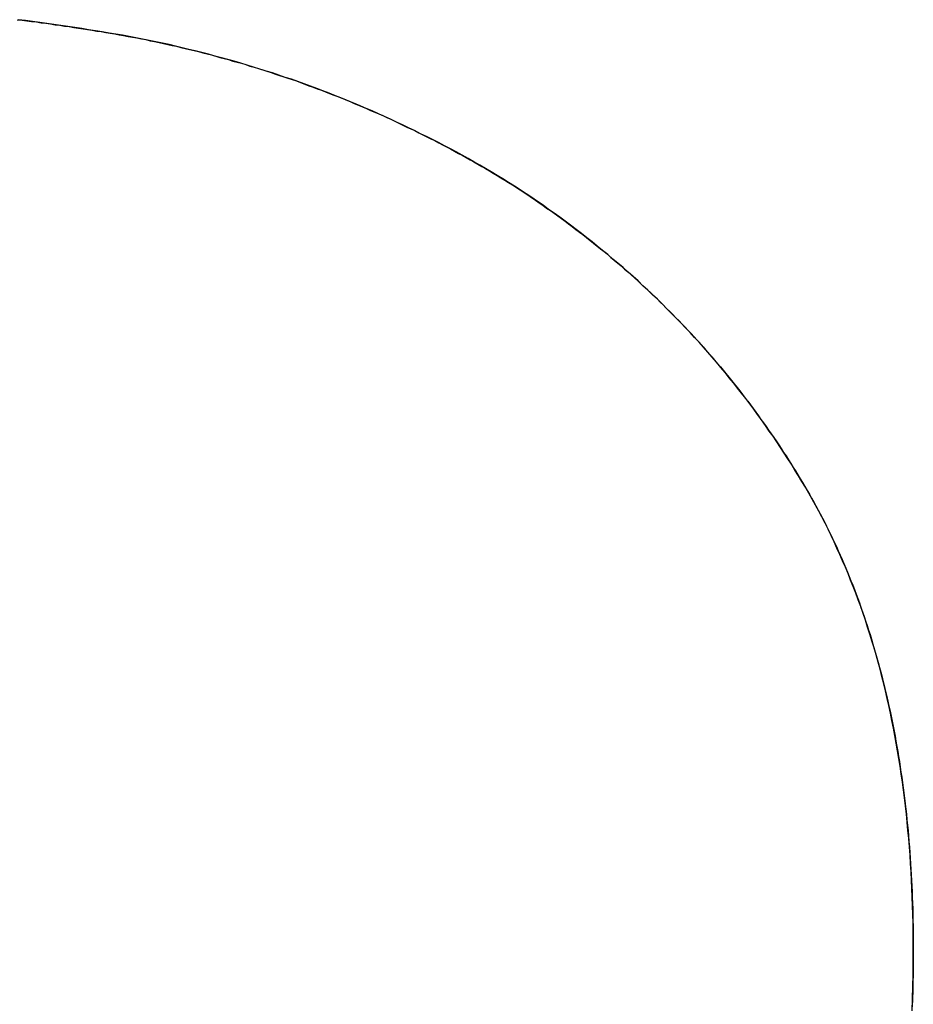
# Model space of a CAD drawing. Extents: x -4.2 to 4.1, y -6.8 to 5.8.
# Tile 201 of 214: x 0.7601 to 0.7923, y -4.0359 to -4.0004. Entities that reach past the tile are written whole.
import ezdxf

# ---------------------------------------------------------------- set-up
doc = ezdxf.new("R2010")
doc.units = 0
doc.layers.get('0').update_dxf_attribs({"linetype": 'CONTINUOUS'})

# ---------------------------------------------------------------- blocks, each defined once
blk = doc.blocks.new('*U1')
for p, q in [((0.777699, -4.006309, 4.435), (0.777699, -4.006309, 4.4349)), ((0.777699, -4.006309, 4.435), (0.777699, -4.006309, 4.4349)), ((0.792286, -4.033963, 4.435), (0.792286, -4.033963, 4.4349)), ((0.792286, -4.033963, 4.435), (0.792286, -4.033963, 4.4349))]:
    blk.add_line(p, q)
for points in [[(0.759985, -4.00044, 4.435), (0.760158, -4.00046, 4.435), (0.760331, -4.00048, 4.435), (0.760503, -4.0005, 4.435), (0.760674, -4.00052, 4.435), (0.760845, -4.00055, 4.435), (0.761015, -4.00057, 4.435), (0.761185, -4.00059, 4.435), (0.761354, -4.00062, 4.435), (0.761522, -4.00064, 4.435), (0.76169, -4.00067, 4.435), (0.761857, -4.00069, 4.435), (0.762024, -4.00072, 4.435), (0.76219, -4.00074, 4.435), (0.762356, -4.00077, 4.435), (0.76252, -4.00079, 4.435), (0.762685, -4.00082, 4.435), (0.762848, -4.00085, 4.435), (0.763011, -4.00087, 4.435), (0.763174, -4.0009, 4.435), (0.763336, -4.00093, 4.435), (0.763497, -4.00095, 4.435), (0.763658, -4.00098, 4.435), (0.763819, -4.00101, 4.435), (0.763979, -4.00104, 4.435), (0.764139, -4.00107, 4.435), (0.764299, -4.0011, 4.435), (0.764459, -4.00113, 4.435), (0.764619, -4.00116, 4.435), (0.764778, -4.0012, 4.435), (0.764937, -4.00123, 4.435), (0.765096, -4.00126, 4.435), (0.765254, -4.0013, 4.435), (0.765412, -4.00133, 4.435), (0.76557, -4.00137, 4.435), (0.765728, -4.0014, 4.435), (0.765886, -4.00144, 4.435), (0.766043, -4.00148, 4.435), (0.7662, -4.00151, 4.435), (0.766357, -4.00155, 4.435), (0.766514, -4.00159, 4.435), (0.76667, -4.00163, 4.435), (0.766826, -4.00167, 4.435), (0.766982, -4.00171, 4.435), (0.767138, -4.00175, 4.435), (0.767293, -4.0018, 4.435), (0.767448, -4.00184, 4.435), (0.767603, -4.00188, 4.435), (0.767758, -4.00193, 4.435), (0.767912, -4.00197, 4.435), (0.768066, -4.00201, 4.435), (0.76822, -4.00206, 4.435), (0.768374, -4.00211, 4.435), (0.768527, -4.00215, 4.435), (0.76868, -4.0022, 4.435), (0.768833, -4.00225, 4.435), (0.768986, -4.0023, 4.435), (0.769138, -4.00235, 4.435), (0.76929, -4.0024, 4.435), (0.769442, -4.00245, 4.435), (0.769594, -4.0025, 4.435), (0.769745, -4.00255, 4.435), (0.769897, -4.0026, 4.435), (0.770048, -4.00265, 4.435), (0.770198, -4.00271, 4.435), (0.770349, -4.00276, 4.435), (0.770499, -4.00282, 4.435), (0.770649, -4.00287, 4.435), (0.770799, -4.00293, 4.435), (0.770948, -4.00298, 4.435), (0.771098, -4.00304, 4.435), (0.771247, -4.0031, 4.435), (0.771395, -4.00316, 4.435), (0.771544, -4.00321, 4.435), (0.771692, -4.00327, 4.435), (0.77184, -4.00333, 4.435), (0.771988, -4.00339, 4.435), (0.772135, -4.00346, 4.435), (0.772283, -4.00352, 4.435), (0.77243, -4.00358, 4.435), (0.772577, -4.00364, 4.435), (0.772723, -4.00371, 4.435), (0.77287, -4.00377, 4.435), (0.773016, -4.00383, 4.435), (0.773161, -4.0039, 4.435), (0.773307, -4.00397, 4.435), (0.773452, -4.00403, 4.435), (0.773597, -4.0041, 4.435), (0.773742, -4.00417, 4.435), (0.773887, -4.00424, 4.435), (0.774031, -4.00431, 4.435), (0.774175, -4.00437, 4.435), (0.774319, -4.00444, 4.435), (0.774463, -4.00452, 4.435), (0.774606, -4.00459, 4.435), (0.774749, -4.00466, 4.435), (0.774892, -4.00473, 4.435), (0.775035, -4.0048, 4.435), (0.775177, -4.00488, 4.435), (0.77532, -4.00495, 4.435), (0.775462, -4.00503, 4.435), (0.775603, -4.0051, 4.435), (0.775745, -4.00518, 4.435), (0.775886, -4.00526, 4.435), (0.776027, -4.00533, 4.435), (0.776167, -4.00541, 4.435), (0.776308, -4.00549, 4.435), (0.776448, -4.00557, 4.435), (0.776588, -4.00565, 4.435), (0.776728, -4.00573, 4.435), (0.776867, -4.00581, 4.435), (0.777007, -4.00589, 4.435), (0.777146, -4.00597, 4.435), (0.777284, -4.00606, 4.435), (0.777423, -4.00614, 4.435), (0.777561, -4.00622, 4.435), (0.777699, -4.00631, 4.435)], [(0.759985, -4.00044, 4.435), (0.760158, -4.00046, 4.435), (0.760331, -4.00048, 4.435), (0.760503, -4.0005, 4.435), (0.760674, -4.00052, 4.435), (0.760845, -4.00055, 4.435), (0.761015, -4.00057, 4.435), (0.761185, -4.00059, 4.435), (0.761354, -4.00062, 4.435), (0.761522, -4.00064, 4.435), (0.76169, -4.00067, 4.435), (0.761857, -4.00069, 4.435), (0.762024, -4.00072, 4.435), (0.76219, -4.00074, 4.435), (0.762356, -4.00077, 4.435), (0.76252, -4.00079, 4.435), (0.762685, -4.00082, 4.435), (0.762848, -4.00085, 4.435), (0.763011, -4.00087, 4.435), (0.763174, -4.0009, 4.435), (0.763336, -4.00093, 4.435), (0.763497, -4.00095, 4.435), (0.763658, -4.00098, 4.435), (0.763819, -4.00101, 4.435), (0.763979, -4.00104, 4.435), (0.764139, -4.00107, 4.435), (0.764299, -4.0011, 4.435), (0.764459, -4.00113, 4.435), (0.764619, -4.00116, 4.435), (0.764778, -4.0012, 4.435), (0.764937, -4.00123, 4.435), (0.765096, -4.00126, 4.435), (0.765254, -4.0013, 4.435), (0.765412, -4.00133, 4.435), (0.76557, -4.00137, 4.435), (0.765728, -4.0014, 4.435), (0.765886, -4.00144, 4.435), (0.766043, -4.00148, 4.435), (0.7662, -4.00151, 4.435), (0.766357, -4.00155, 4.435), (0.766514, -4.00159, 4.435), (0.76667, -4.00163, 4.435), (0.766826, -4.00167, 4.435), (0.766982, -4.00171, 4.435), (0.767138, -4.00175, 4.435), (0.767293, -4.0018, 4.435), (0.767448, -4.00184, 4.435), (0.767603, -4.00188, 4.435), (0.767758, -4.00193, 4.435), (0.767912, -4.00197, 4.435), (0.768066, -4.00201, 4.435), (0.76822, -4.00206, 4.435), (0.768374, -4.00211, 4.435), (0.768527, -4.00215, 4.435), (0.76868, -4.0022, 4.435), (0.768833, -4.00225, 4.435), (0.768986, -4.0023, 4.435), (0.769138, -4.00235, 4.435), (0.76929, -4.0024, 4.435), (0.769442, -4.00245, 4.435), (0.769594, -4.0025, 4.435), (0.769745, -4.00255, 4.435), (0.769897, -4.0026, 4.435), (0.770048, -4.00265, 4.435), (0.770198, -4.00271, 4.435), (0.770349, -4.00276, 4.435), (0.770499, -4.00282, 4.435), (0.770649, -4.00287, 4.435), (0.770799, -4.00293, 4.435), (0.770948, -4.00298, 4.435), (0.771098, -4.00304, 4.435), (0.771247, -4.0031, 4.435), (0.771395, -4.00316, 4.435), (0.771544, -4.00321, 4.435), (0.771692, -4.00327, 4.435), (0.77184, -4.00333, 4.435), (0.771988, -4.00339, 4.435), (0.772135, -4.00346, 4.435), (0.772283, -4.00352, 4.435), (0.77243, -4.00358, 4.435), (0.772577, -4.00364, 4.435), (0.772723, -4.00371, 4.435), (0.77287, -4.00377, 4.435), (0.773016, -4.00383, 4.435), (0.773161, -4.0039, 4.435), (0.773307, -4.00397, 4.435), (0.773452, -4.00403, 4.435), (0.773597, -4.0041, 4.435), (0.773742, -4.00417, 4.435), (0.773887, -4.00424, 4.435), (0.774031, -4.00431, 4.435), (0.774175, -4.00437, 4.435), (0.774319, -4.00444, 4.435), (0.774463, -4.00452, 4.435), (0.774606, -4.00459, 4.435), (0.774749, -4.00466, 4.435), (0.774892, -4.00473, 4.435), (0.775035, -4.0048, 4.435), (0.775177, -4.00488, 4.435), (0.77532, -4.00495, 4.435), (0.775462, -4.00503, 4.435), (0.775603, -4.0051, 4.435), (0.775745, -4.00518, 4.435), (0.775886, -4.00526, 4.435), (0.776027, -4.00533, 4.435), (0.776167, -4.00541, 4.435), (0.776308, -4.00549, 4.435), (0.776448, -4.00557, 4.435), (0.776588, -4.00565, 4.435), (0.776728, -4.00573, 4.435), (0.776867, -4.00581, 4.435), (0.777007, -4.00589, 4.435), (0.777146, -4.00597, 4.435), (0.777284, -4.00606, 4.435), (0.777423, -4.00614, 4.435), (0.777561, -4.00622, 4.435), (0.777699, -4.00631, 4.435)], [(0.777699, -4.00631, 4.4349), (0.777491, -4.00618, 4.4349), (0.777283, -4.00606, 4.4349), (0.777074, -4.00593, 4.4349), (0.776865, -4.00581, 4.4349), (0.776655, -4.00569, 4.4349), (0.776445, -4.00557, 4.4349), (0.776234, -4.00545, 4.4349), (0.776022, -4.00533, 4.4349), (0.77581, -4.00521, 4.4349), (0.775598, -4.0051, 4.4349), (0.775384, -4.00499, 4.4349), (0.775171, -4.00487, 4.4349), (0.774956, -4.00476, 4.4349), (0.774742, -4.00465, 4.4349), (0.774526, -4.00455, 4.4349), (0.77431, -4.00444, 4.4349), (0.774094, -4.00434, 4.4349), (0.773877, -4.00423, 4.4349), (0.773659, -4.00413, 4.4349), (0.773441, -4.00403, 4.4349), (0.773222, -4.00393, 4.4349), (0.773003, -4.00383, 4.4349), (0.772783, -4.00373, 4.4349), (0.772563, -4.00364, 4.4349), (0.772342, -4.00354, 4.4349), (0.77212, -4.00345, 4.4349), (0.771898, -4.00336, 4.4349), (0.771676, -4.00327, 4.4349), (0.771453, -4.00318, 4.4349), (0.771229, -4.00309, 4.4349), (0.771005, -4.003, 4.4349), (0.77078, -4.00292, 4.4349), (0.770555, -4.00284, 4.4349), (0.770329, -4.00275, 4.4349), (0.770102, -4.00267, 4.4349), (0.769875, -4.00259, 4.4349), (0.769648, -4.00252, 4.4349), (0.76942, -4.00244, 4.4349), (0.769191, -4.00236, 4.4349), (0.768962, -4.00229, 4.4349), (0.768732, -4.00222, 4.4349), (0.768502, -4.00215, 4.4349), (0.768271, -4.00208, 4.4349), (0.768039, -4.00201, 4.4349), (0.767807, -4.00194, 4.4349), (0.767575, -4.00187, 4.4349), (0.767342, -4.00181, 4.4349), (0.767108, -4.00175, 4.4349), (0.766874, -4.00168, 4.4349), (0.766639, -4.00162, 4.4349), (0.766404, -4.00156, 4.4349), (0.766168, -4.00151, 4.4349), (0.765932, -4.00145, 4.4349), (0.765695, -4.0014, 4.4349), (0.765457, -4.00134, 4.4349), (0.765219, -4.00129, 4.4349), (0.764981, -4.00124, 4.4349), (0.764741, -4.00119, 4.4349), (0.764502, -4.00114, 4.4349), (0.764261, -4.00109, 4.4349), (0.764021, -4.00105, 4.4349), (0.763779, -4.001, 4.4349), (0.763537, -4.00096, 4.4349), (0.763295, -4.00092, 4.4349), (0.763051, -4.00088, 4.4349), (0.762806, -4.00084, 4.4349), (0.762559, -4.0008, 4.4349), (0.762311, -4.00076, 4.4349), (0.762062, -4.00072, 4.4349), (0.761811, -4.00068, 4.4349), (0.76156, -4.00065, 4.4349), (0.761306, -4.00061, 4.4349), (0.761051, -4.00058, 4.4349), (0.760795, -4.00054, 4.4349), (0.760538, -4.00051, 4.4349), (0.760279, -4.00047, 4.4349), (0.760019, -4.00044, 4.4349)], [(0.777699, -4.00631, 4.4349), (0.777491, -4.00618, 4.4349), (0.777283, -4.00606, 4.4349), (0.777074, -4.00593, 4.4349), (0.776865, -4.00581, 4.4349), (0.776655, -4.00569, 4.4349), (0.776445, -4.00557, 4.4349), (0.776234, -4.00545, 4.4349), (0.776022, -4.00533, 4.4349), (0.77581, -4.00521, 4.4349), (0.775598, -4.0051, 4.4349), (0.775384, -4.00499, 4.4349), (0.775171, -4.00487, 4.4349), (0.774956, -4.00476, 4.4349), (0.774742, -4.00465, 4.4349), (0.774526, -4.00455, 4.4349), (0.77431, -4.00444, 4.4349), (0.774094, -4.00434, 4.4349), (0.773877, -4.00423, 4.4349), (0.773659, -4.00413, 4.4349), (0.773441, -4.00403, 4.4349), (0.773222, -4.00393, 4.4349), (0.773003, -4.00383, 4.4349), (0.772783, -4.00373, 4.4349), (0.772563, -4.00364, 4.4349), (0.772342, -4.00354, 4.4349), (0.77212, -4.00345, 4.4349), (0.771898, -4.00336, 4.4349), (0.771676, -4.00327, 4.4349), (0.771453, -4.00318, 4.4349), (0.771229, -4.00309, 4.4349), (0.771005, -4.003, 4.4349), (0.77078, -4.00292, 4.4349), (0.770555, -4.00284, 4.4349), (0.770329, -4.00275, 4.4349), (0.770102, -4.00267, 4.4349), (0.769875, -4.00259, 4.4349), (0.769648, -4.00252, 4.4349), (0.76942, -4.00244, 4.4349), (0.769191, -4.00236, 4.4349), (0.768962, -4.00229, 4.4349), (0.768732, -4.00222, 4.4349), (0.768502, -4.00215, 4.4349), (0.768271, -4.00208, 4.4349), (0.768039, -4.00201, 4.4349), (0.767807, -4.00194, 4.4349), (0.767575, -4.00187, 4.4349), (0.767342, -4.00181, 4.4349), (0.767108, -4.00175, 4.4349), (0.766874, -4.00168, 4.4349), (0.766639, -4.00162, 4.4349), (0.766404, -4.00156, 4.4349), (0.766168, -4.00151, 4.4349), (0.765932, -4.00145, 4.4349), (0.765695, -4.0014, 4.4349), (0.765457, -4.00134, 4.4349), (0.765219, -4.00129, 4.4349), (0.764981, -4.00124, 4.4349), (0.764741, -4.00119, 4.4349), (0.764502, -4.00114, 4.4349), (0.764261, -4.00109, 4.4349), (0.764021, -4.00105, 4.4349), (0.763779, -4.001, 4.4349), (0.763537, -4.00096, 4.4349), (0.763295, -4.00092, 4.4349), (0.763051, -4.00088, 4.4349), (0.762806, -4.00084, 4.4349), (0.762559, -4.0008, 4.4349), (0.762311, -4.00076, 4.4349), (0.762062, -4.00072, 4.4349), (0.761811, -4.00068, 4.4349), (0.76156, -4.00065, 4.4349), (0.761306, -4.00061, 4.4349), (0.761051, -4.00058, 4.4349), (0.760795, -4.00054, 4.4349), (0.760538, -4.00051, 4.4349), (0.760279, -4.00047, 4.4349), (0.760019, -4.00044, 4.4349)], [(0.777699, -4.00631, 4.435), (0.777839, -4.0064, 4.435), (0.777978, -4.00649, 4.435), (0.778116, -4.00658, 4.435), (0.778254, -4.00667, 4.435), (0.778392, -4.00676, 4.435), (0.778528, -4.00685, 4.435), (0.778664, -4.00695, 4.435), (0.7788, -4.00704, 4.435), (0.778935, -4.00713, 4.435), (0.779069, -4.00723, 4.435), (0.779203, -4.00732, 4.435), (0.779336, -4.00742, 4.435), (0.779469, -4.00751, 4.435), (0.7796, -4.00761, 4.435), (0.779732, -4.0077, 4.435), (0.779862, -4.0078, 4.435), (0.779993, -4.0079, 4.435), (0.780122, -4.008, 4.435), (0.780251, -4.0081, 4.435), (0.780379, -4.00819, 4.435), (0.780507, -4.00829, 4.435), (0.780634, -4.0084, 4.435), (0.780761, -4.0085, 4.435), (0.780887, -4.0086, 4.435), (0.781012, -4.0087, 4.435), (0.781137, -4.0088, 4.435), (0.781261, -4.0089, 4.435), (0.781384, -4.00901, 4.435), (0.781507, -4.00911, 4.435), (0.781629, -4.00922, 4.435), (0.781751, -4.00932, 4.435), (0.781872, -4.00943, 4.435), (0.781993, -4.00953, 4.435), (0.782113, -4.00964, 4.435), (0.782232, -4.00975, 4.435), (0.782351, -4.00985, 4.435), (0.782469, -4.00996, 4.435), (0.782586, -4.01007, 4.435), (0.782703, -4.01018, 4.435), (0.78282, -4.01029, 4.435), (0.782935, -4.0104, 4.435), (0.783051, -4.01051, 4.435), (0.783165, -4.01062, 4.435), (0.783279, -4.01073, 4.435), (0.783392, -4.01085, 4.435), (0.783505, -4.01096, 4.435), (0.783617, -4.01107, 4.435), (0.783729, -4.01119, 4.435), (0.78384, -4.0113, 4.435), (0.78395, -4.01142, 4.435), (0.78406, -4.01153, 4.435), (0.784169, -4.01165, 4.435), (0.784277, -4.01176, 4.435), (0.784385, -4.01188, 4.435), (0.784493, -4.012, 4.435), (0.784599, -4.01212, 4.435), (0.784705, -4.01224, 4.435), (0.784811, -4.01235, 4.435), (0.784916, -4.01247, 4.435), (0.78502, -4.01259, 4.435), (0.785124, -4.01271, 4.435), (0.785227, -4.01284, 4.435), (0.78533, -4.01296, 4.435), (0.785431, -4.01308, 4.435), (0.785533, -4.0132, 4.435), (0.785634, -4.01333, 4.435), (0.785734, -4.01345, 4.435), (0.785833, -4.01357, 4.435), (0.785932, -4.0137, 4.435), (0.78603, -4.01382, 4.435), (0.786128, -4.01395, 4.435), (0.786225, -4.01408, 4.435), (0.786322, -4.0142, 4.435), (0.786418, -4.01433, 4.435), (0.786513, -4.01446, 4.435), (0.786608, -4.01459, 4.435), (0.786702, -4.01472, 4.435), (0.786795, -4.01485, 4.435), (0.786888, -4.01498, 4.435), (0.786981, -4.01511, 4.435), (0.787072, -4.01524, 4.435), (0.787164, -4.01537, 4.435), (0.787254, -4.0155, 4.435), (0.787344, -4.01563, 4.435), (0.787433, -4.01577, 4.435), (0.787522, -4.0159, 4.435), (0.78761, -4.01604, 4.435), (0.787698, -4.01617, 4.435), (0.787785, -4.01631, 4.435), (0.787871, -4.01644, 4.435), (0.787957, -4.01658, 4.435), (0.788042, -4.01671, 4.435), (0.788126, -4.01685, 4.435), (0.78821, -4.01699, 4.435), (0.788294, -4.01713, 4.435), (0.788376, -4.01727, 4.435), (0.788458, -4.01741, 4.435), (0.788539, -4.01755, 4.435), (0.788619, -4.01769, 4.435), (0.788699, -4.01783, 4.435), (0.788777, -4.01797, 4.435), (0.788855, -4.01812, 4.435), (0.788931, -4.01826, 4.435), (0.789007, -4.01841, 4.435), (0.789082, -4.01855, 4.435), (0.789156, -4.0187, 4.435), (0.789229, -4.01885, 4.435), (0.789302, -4.01899, 4.435), (0.789373, -4.01914, 4.435), (0.789444, -4.01929, 4.435), (0.789513, -4.01944, 4.435), (0.789582, -4.01959, 4.435), (0.78965, -4.01975, 4.435), (0.789718, -4.0199, 4.435), (0.789784, -4.02005, 4.435), (0.789849, -4.02021, 4.435), (0.789914, -4.02036, 4.435), (0.789977, -4.02052, 4.435), (0.79004, -4.02067, 4.435), (0.790102, -4.02083, 4.435), (0.790163, -4.02099, 4.435), (0.790223, -4.02115, 4.435), (0.790283, -4.02131, 4.435), (0.790341, -4.02147, 4.435), (0.790399, -4.02163, 4.435), (0.790456, -4.02179, 4.435), (0.790511, -4.02196, 4.435), (0.790567, -4.02212, 4.435), (0.790621, -4.02228, 4.435), (0.790674, -4.02245, 4.435), (0.790726, -4.02261, 4.435), (0.790778, -4.02278, 4.435), (0.790829, -4.02295, 4.435), (0.790878, -4.02312, 4.435), (0.790927, -4.02328, 4.435), (0.790975, -4.02345, 4.435), (0.791023, -4.02362, 4.435), (0.791069, -4.0238, 4.435), (0.791114, -4.02397, 4.435), (0.791159, -4.02414, 4.435), (0.791203, -4.02431, 4.435), (0.791246, -4.02449, 4.435), (0.791288, -4.02466, 4.435), (0.791329, -4.02484, 4.435), (0.791369, -4.02501, 4.435), (0.791409, -4.02519, 4.435), (0.791447, -4.02537, 4.435), (0.791485, -4.02555, 4.435), (0.791522, -4.02573, 4.435), (0.791558, -4.02591, 4.435), (0.791593, -4.02609, 4.435), (0.791627, -4.02627, 4.435), (0.79166, -4.02645, 4.435), (0.791693, -4.02664, 4.435), (0.791724, -4.02682, 4.435), (0.791755, -4.02701, 4.435), (0.791785, -4.02719, 4.435), (0.791814, -4.02738, 4.435), (0.791842, -4.02757, 4.435), (0.791869, -4.02775, 4.435), (0.791896, -4.02794, 4.435), (0.791921, -4.02813, 4.435), (0.791946, -4.02832, 4.435), (0.79197, -4.02851, 4.435), (0.791993, -4.02871, 4.435), (0.792015, -4.0289, 4.435), (0.792036, -4.02909, 4.435), (0.792057, -4.02929, 4.435), (0.792076, -4.02948, 4.435), (0.792095, -4.02968, 4.435), (0.792112, -4.02987, 4.435), (0.792129, -4.03007, 4.435), (0.792145, -4.03027, 4.435), (0.792161, -4.03047, 4.435), (0.792175, -4.03067, 4.435), (0.792188, -4.03087, 4.435), (0.792201, -4.03107, 4.435), (0.792213, -4.03127, 4.435), (0.792223, -4.03147, 4.435), (0.792233, -4.03168, 4.435), (0.792242, -4.03188, 4.435), (0.792251, -4.03208, 4.435), (0.792258, -4.03229, 4.435), (0.792265, -4.0325, 4.435), (0.79227, -4.0327, 4.435), (0.792275, -4.03291, 4.435), (0.792279, -4.03312, 4.435), (0.792282, -4.03333, 4.435), (0.792284, -4.03354, 4.435), (0.792285, -4.03375, 4.435), (0.792286, -4.03396, 4.435)], [(0.777699, -4.00631, 4.435), (0.777839, -4.0064, 4.435), (0.777978, -4.00649, 4.435), (0.778116, -4.00658, 4.435), (0.778254, -4.00667, 4.435), (0.778392, -4.00676, 4.435), (0.778528, -4.00685, 4.435), (0.778664, -4.00695, 4.435), (0.7788, -4.00704, 4.435), (0.778935, -4.00713, 4.435), (0.779069, -4.00723, 4.435), (0.779203, -4.00732, 4.435), (0.779336, -4.00742, 4.435), (0.779469, -4.00751, 4.435), (0.7796, -4.00761, 4.435), (0.779732, -4.0077, 4.435), (0.779862, -4.0078, 4.435), (0.779993, -4.0079, 4.435), (0.780122, -4.008, 4.435), (0.780251, -4.0081, 4.435), (0.780379, -4.00819, 4.435), (0.780507, -4.00829, 4.435), (0.780634, -4.0084, 4.435), (0.780761, -4.0085, 4.435), (0.780887, -4.0086, 4.435), (0.781012, -4.0087, 4.435), (0.781137, -4.0088, 4.435), (0.781261, -4.0089, 4.435), (0.781384, -4.00901, 4.435), (0.781507, -4.00911, 4.435), (0.781629, -4.00922, 4.435), (0.781751, -4.00932, 4.435), (0.781872, -4.00943, 4.435), (0.781993, -4.00953, 4.435), (0.782113, -4.00964, 4.435), (0.782232, -4.00975, 4.435), (0.782351, -4.00985, 4.435), (0.782469, -4.00996, 4.435), (0.782586, -4.01007, 4.435), (0.782703, -4.01018, 4.435), (0.78282, -4.01029, 4.435), (0.782935, -4.0104, 4.435), (0.783051, -4.01051, 4.435), (0.783165, -4.01062, 4.435), (0.783279, -4.01073, 4.435), (0.783392, -4.01085, 4.435), (0.783505, -4.01096, 4.435), (0.783617, -4.01107, 4.435), (0.783729, -4.01119, 4.435), (0.78384, -4.0113, 4.435), (0.78395, -4.01142, 4.435), (0.78406, -4.01153, 4.435), (0.784169, -4.01165, 4.435), (0.784277, -4.01176, 4.435), (0.784385, -4.01188, 4.435), (0.784493, -4.012, 4.435), (0.784599, -4.01212, 4.435), (0.784705, -4.01224, 4.435), (0.784811, -4.01235, 4.435), (0.784916, -4.01247, 4.435), (0.78502, -4.01259, 4.435), (0.785124, -4.01271, 4.435), (0.785227, -4.01284, 4.435), (0.78533, -4.01296, 4.435), (0.785431, -4.01308, 4.435), (0.785533, -4.0132, 4.435), (0.785634, -4.01333, 4.435), (0.785734, -4.01345, 4.435), (0.785833, -4.01357, 4.435), (0.785932, -4.0137, 4.435), (0.78603, -4.01382, 4.435), (0.786128, -4.01395, 4.435), (0.786225, -4.01408, 4.435), (0.786322, -4.0142, 4.435), (0.786418, -4.01433, 4.435), (0.786513, -4.01446, 4.435), (0.786608, -4.01459, 4.435), (0.786702, -4.01472, 4.435), (0.786795, -4.01485, 4.435), (0.786888, -4.01498, 4.435), (0.786981, -4.01511, 4.435), (0.787072, -4.01524, 4.435), (0.787164, -4.01537, 4.435), (0.787254, -4.0155, 4.435), (0.787344, -4.01563, 4.435), (0.787433, -4.01577, 4.435), (0.787522, -4.0159, 4.435), (0.78761, -4.01604, 4.435), (0.787698, -4.01617, 4.435), (0.787785, -4.01631, 4.435), (0.787871, -4.01644, 4.435), (0.787957, -4.01658, 4.435), (0.788042, -4.01671, 4.435), (0.788126, -4.01685, 4.435), (0.78821, -4.01699, 4.435), (0.788294, -4.01713, 4.435), (0.788376, -4.01727, 4.435), (0.788458, -4.01741, 4.435), (0.788539, -4.01755, 4.435), (0.788619, -4.01769, 4.435), (0.788699, -4.01783, 4.435), (0.788777, -4.01797, 4.435), (0.788855, -4.01812, 4.435), (0.788931, -4.01826, 4.435), (0.789007, -4.01841, 4.435), (0.789082, -4.01855, 4.435), (0.789156, -4.0187, 4.435), (0.789229, -4.01885, 4.435), (0.789302, -4.01899, 4.435), (0.789373, -4.01914, 4.435), (0.789444, -4.01929, 4.435), (0.789513, -4.01944, 4.435), (0.789582, -4.01959, 4.435), (0.78965, -4.01975, 4.435), (0.789718, -4.0199, 4.435), (0.789784, -4.02005, 4.435), (0.789849, -4.02021, 4.435), (0.789914, -4.02036, 4.435), (0.789977, -4.02052, 4.435), (0.79004, -4.02067, 4.435), (0.790102, -4.02083, 4.435), (0.790163, -4.02099, 4.435), (0.790223, -4.02115, 4.435), (0.790283, -4.02131, 4.435), (0.790341, -4.02147, 4.435), (0.790399, -4.02163, 4.435), (0.790456, -4.02179, 4.435), (0.790511, -4.02196, 4.435), (0.790567, -4.02212, 4.435), (0.790621, -4.02228, 4.435), (0.790674, -4.02245, 4.435), (0.790726, -4.02261, 4.435), (0.790778, -4.02278, 4.435), (0.790829, -4.02295, 4.435), (0.790878, -4.02312, 4.435), (0.790927, -4.02328, 4.435), (0.790975, -4.02345, 4.435), (0.791023, -4.02362, 4.435), (0.791069, -4.0238, 4.435), (0.791114, -4.02397, 4.435), (0.791159, -4.02414, 4.435), (0.791203, -4.02431, 4.435), (0.791246, -4.02449, 4.435), (0.791288, -4.02466, 4.435), (0.791329, -4.02484, 4.435), (0.791369, -4.02501, 4.435), (0.791409, -4.02519, 4.435), (0.791447, -4.02537, 4.435), (0.791485, -4.02555, 4.435), (0.791522, -4.02573, 4.435), (0.791558, -4.02591, 4.435), (0.791593, -4.02609, 4.435), (0.791627, -4.02627, 4.435), (0.79166, -4.02645, 4.435), (0.791693, -4.02664, 4.435), (0.791724, -4.02682, 4.435), (0.791755, -4.02701, 4.435), (0.791785, -4.02719, 4.435), (0.791814, -4.02738, 4.435), (0.791842, -4.02757, 4.435), (0.791869, -4.02775, 4.435), (0.791896, -4.02794, 4.435), (0.791921, -4.02813, 4.435), (0.791946, -4.02832, 4.435), (0.79197, -4.02851, 4.435), (0.791993, -4.02871, 4.435), (0.792015, -4.0289, 4.435), (0.792036, -4.02909, 4.435), (0.792057, -4.02929, 4.435), (0.792076, -4.02948, 4.435), (0.792095, -4.02968, 4.435), (0.792112, -4.02987, 4.435), (0.792129, -4.03007, 4.435), (0.792145, -4.03027, 4.435), (0.792161, -4.03047, 4.435), (0.792175, -4.03067, 4.435), (0.792188, -4.03087, 4.435), (0.792201, -4.03107, 4.435), (0.792213, -4.03127, 4.435), (0.792223, -4.03147, 4.435), (0.792233, -4.03168, 4.435), (0.792242, -4.03188, 4.435), (0.792251, -4.03208, 4.435), (0.792258, -4.03229, 4.435), (0.792265, -4.0325, 4.435), (0.79227, -4.0327, 4.435), (0.792275, -4.03291, 4.435), (0.792279, -4.03312, 4.435), (0.792282, -4.03333, 4.435), (0.792284, -4.03354, 4.435), (0.792285, -4.03375, 4.435), (0.792286, -4.03396, 4.435)], [(0.792286, -4.03396, 4.4349), (0.792285, -4.03364, 4.4349), (0.792282, -4.03333, 4.4349), (0.792277, -4.03301, 4.4349), (0.79227, -4.0327, 4.4349), (0.792261, -4.03239, 4.4349), (0.79225, -4.03208, 4.4349), (0.792238, -4.03177, 4.4349), (0.792223, -4.03147, 4.4349), (0.792206, -4.03116, 4.4349), (0.792188, -4.03086, 4.4349), (0.792167, -4.03056, 4.4349), (0.792145, -4.03026, 4.4349), (0.79212, -4.02996, 4.4349), (0.792094, -4.02967, 4.4349), (0.792065, -4.02937, 4.4349), (0.792035, -4.02908, 4.4349), (0.792003, -4.02879, 4.4349), (0.791968, -4.0285, 4.4349), (0.791932, -4.02821, 4.4349), (0.791894, -4.02793, 4.4349), (0.791854, -4.02764, 4.4349), (0.791812, -4.02736, 4.4349), (0.791767, -4.02708, 4.4349), (0.791721, -4.0268, 4.4349), (0.791673, -4.02653, 4.4349), (0.791623, -4.02625, 4.4349), (0.791572, -4.02598, 4.4349), (0.791518, -4.02571, 4.4349), (0.791462, -4.02544, 4.4349), (0.791404, -4.02517, 4.4349), (0.791344, -4.02491, 4.4349), (0.791282, -4.02464, 4.4349), (0.791219, -4.02438, 4.4349), (0.791153, -4.02412, 4.4349), (0.791086, -4.02386, 4.4349), (0.791016, -4.0236, 4.4349), (0.790944, -4.02334, 4.4349), (0.790871, -4.02309, 4.4349), (0.790796, -4.02284, 4.4349), (0.790718, -4.02259, 4.4349), (0.790639, -4.02234, 4.4349), (0.790557, -4.02209, 4.4349), (0.790474, -4.02185, 4.4349), (0.790389, -4.0216, 4.4349), (0.790302, -4.02136, 4.4349), (0.790213, -4.02112, 4.4349), (0.790121, -4.02088, 4.4349), (0.790028, -4.02065, 4.4349), (0.789933, -4.02041, 4.4349), (0.789836, -4.02018, 4.4349), (0.789737, -4.01995, 4.4349), (0.789637, -4.01972, 4.4349), (0.789534, -4.01949, 4.4349), (0.789429, -4.01926, 4.4349), (0.789322, -4.01904, 4.4349), (0.789213, -4.01881, 4.4349), (0.789103, -4.01859, 4.4349), (0.78899, -4.01837, 4.4349), (0.788875, -4.01816, 4.4349), (0.788759, -4.01794, 4.4349), (0.78864, -4.01773, 4.4349), (0.78852, -4.01751, 4.4349), (0.788397, -4.0173, 4.4349), (0.788273, -4.01709, 4.4349), (0.788147, -4.01689, 4.4349), (0.78802, -4.01668, 4.4349), (0.787891, -4.01647, 4.4349), (0.787762, -4.01627, 4.4349), (0.78763, -4.01607, 4.4349), (0.787498, -4.01586, 4.4349), (0.787364, -4.01566, 4.4349), (0.787229, -4.01546, 4.4349), (0.787092, -4.01527, 4.4349), (0.786954, -4.01507, 4.4349), (0.786815, -4.01487, 4.4349), (0.786674, -4.01468, 4.4349), (0.786532, -4.01448, 4.4349), (0.786388, -4.01429, 4.4349), (0.786244, -4.0141, 4.4349), (0.786097, -4.01391, 4.4349), (0.78595, -4.01372, 4.4349), (0.785801, -4.01353, 4.4349), (0.785651, -4.01335, 4.4349), (0.785499, -4.01316, 4.4349), (0.785346, -4.01298, 4.4349), (0.785192, -4.01279, 4.4349), (0.785037, -4.01261, 4.4349), (0.78488, -4.01243, 4.4349), (0.784721, -4.01225, 4.4349), (0.784562, -4.01207, 4.4349), (0.7844, -4.0119, 4.4349), (0.784238, -4.01172, 4.4349), (0.784074, -4.01155, 4.4349), (0.783909, -4.01137, 4.4349), (0.783743, -4.0112, 4.4349), (0.783575, -4.01103, 4.4349), (0.783406, -4.01086, 4.4349), (0.783235, -4.01069, 4.4349), (0.783063, -4.01052, 4.4349), (0.78289, -4.01036, 4.4349), (0.782715, -4.01019, 4.4349), (0.782539, -4.01003, 4.4349), (0.782362, -4.00986, 4.4349), (0.782183, -4.0097, 4.4349), (0.782003, -4.00954, 4.4349), (0.781822, -4.00938, 4.4349), (0.781639, -4.00922, 4.4349), (0.781455, -4.00907, 4.4349), (0.78127, -4.00891, 4.4349), (0.781083, -4.00876, 4.4349), (0.780894, -4.0086, 4.4349), (0.780705, -4.00845, 4.4349), (0.780514, -4.0083, 4.4349), (0.780322, -4.00815, 4.4349), (0.780128, -4.008, 4.4349), (0.779933, -4.00785, 4.4349), (0.779737, -4.00771, 4.4349), (0.779539, -4.00756, 4.4349), (0.77934, -4.00742, 4.4349), (0.77914, -4.00728, 4.4349), (0.778938, -4.00713, 4.4349), (0.778735, -4.00699, 4.4349), (0.77853, -4.00685, 4.4349), (0.778325, -4.00672, 4.4349), (0.778117, -4.00658, 4.4349), (0.777909, -4.00644, 4.4349), (0.777699, -4.00631, 4.4349)], [(0.792286, -4.03396, 4.4349), (0.792285, -4.03364, 4.4349), (0.792282, -4.03333, 4.4349), (0.792277, -4.03301, 4.4349), (0.79227, -4.0327, 4.4349), (0.792261, -4.03239, 4.4349), (0.79225, -4.03208, 4.4349), (0.792238, -4.03177, 4.4349), (0.792223, -4.03147, 4.4349), (0.792206, -4.03116, 4.4349), (0.792188, -4.03086, 4.4349), (0.792167, -4.03056, 4.4349), (0.792145, -4.03026, 4.4349), (0.79212, -4.02996, 4.4349), (0.792094, -4.02967, 4.4349), (0.792065, -4.02937, 4.4349), (0.792035, -4.02908, 4.4349), (0.792003, -4.02879, 4.4349), (0.791968, -4.0285, 4.4349), (0.791932, -4.02821, 4.4349), (0.791894, -4.02793, 4.4349), (0.791854, -4.02764, 4.4349), (0.791812, -4.02736, 4.4349), (0.791767, -4.02708, 4.4349), (0.791721, -4.0268, 4.4349), (0.791673, -4.02653, 4.4349), (0.791623, -4.02625, 4.4349), (0.791572, -4.02598, 4.4349), (0.791518, -4.02571, 4.4349), (0.791462, -4.02544, 4.4349), (0.791404, -4.02517, 4.4349), (0.791344, -4.02491, 4.4349), (0.791282, -4.02464, 4.4349), (0.791219, -4.02438, 4.4349), (0.791153, -4.02412, 4.4349), (0.791086, -4.02386, 4.4349), (0.791016, -4.0236, 4.4349), (0.790944, -4.02334, 4.4349), (0.790871, -4.02309, 4.4349), (0.790796, -4.02284, 4.4349), (0.790718, -4.02259, 4.4349), (0.790639, -4.02234, 4.4349), (0.790557, -4.02209, 4.4349), (0.790474, -4.02185, 4.4349), (0.790389, -4.0216, 4.4349), (0.790302, -4.02136, 4.4349), (0.790213, -4.02112, 4.4349), (0.790121, -4.02088, 4.4349), (0.790028, -4.02065, 4.4349), (0.789933, -4.02041, 4.4349), (0.789836, -4.02018, 4.4349), (0.789737, -4.01995, 4.4349), (0.789637, -4.01972, 4.4349), (0.789534, -4.01949, 4.4349), (0.789429, -4.01926, 4.4349), (0.789322, -4.01904, 4.4349), (0.789213, -4.01881, 4.4349), (0.789103, -4.01859, 4.4349), (0.78899, -4.01837, 4.4349), (0.788875, -4.01816, 4.4349), (0.788759, -4.01794, 4.4349), (0.78864, -4.01773, 4.4349), (0.78852, -4.01751, 4.4349), (0.788397, -4.0173, 4.4349), (0.788273, -4.01709, 4.4349), (0.788147, -4.01689, 4.4349), (0.78802, -4.01668, 4.4349), (0.787891, -4.01647, 4.4349), (0.787762, -4.01627, 4.4349), (0.78763, -4.01607, 4.4349), (0.787498, -4.01586, 4.4349), (0.787364, -4.01566, 4.4349), (0.787229, -4.01546, 4.4349), (0.787092, -4.01527, 4.4349), (0.786954, -4.01507, 4.4349), (0.786815, -4.01487, 4.4349), (0.786674, -4.01468, 4.4349), (0.786532, -4.01448, 4.4349), (0.786388, -4.01429, 4.4349), (0.786244, -4.0141, 4.4349), (0.786097, -4.01391, 4.4349), (0.78595, -4.01372, 4.4349), (0.785801, -4.01353, 4.4349), (0.785651, -4.01335, 4.4349), (0.785499, -4.01316, 4.4349), (0.785346, -4.01298, 4.4349), (0.785192, -4.01279, 4.4349), (0.785037, -4.01261, 4.4349), (0.78488, -4.01243, 4.4349), (0.784721, -4.01225, 4.4349), (0.784562, -4.01207, 4.4349), (0.7844, -4.0119, 4.4349), (0.784238, -4.01172, 4.4349), (0.784074, -4.01155, 4.4349), (0.783909, -4.01137, 4.4349), (0.783743, -4.0112, 4.4349), (0.783575, -4.01103, 4.4349), (0.783406, -4.01086, 4.4349), (0.783235, -4.01069, 4.4349), (0.783063, -4.01052, 4.4349), (0.78289, -4.01036, 4.4349), (0.782715, -4.01019, 4.4349), (0.782539, -4.01003, 4.4349), (0.782362, -4.00986, 4.4349), (0.782183, -4.0097, 4.4349), (0.782003, -4.00954, 4.4349), (0.781822, -4.00938, 4.4349), (0.781639, -4.00922, 4.4349), (0.781455, -4.00907, 4.4349), (0.78127, -4.00891, 4.4349), (0.781083, -4.00876, 4.4349), (0.780894, -4.0086, 4.4349), (0.780705, -4.00845, 4.4349), (0.780514, -4.0083, 4.4349), (0.780322, -4.00815, 4.4349), (0.780128, -4.008, 4.4349), (0.779933, -4.00785, 4.4349), (0.779737, -4.00771, 4.4349), (0.779539, -4.00756, 4.4349), (0.77934, -4.00742, 4.4349), (0.77914, -4.00728, 4.4349), (0.778938, -4.00713, 4.4349), (0.778735, -4.00699, 4.4349), (0.77853, -4.00685, 4.4349), (0.778325, -4.00672, 4.4349), (0.778117, -4.00658, 4.4349), (0.777909, -4.00644, 4.4349), (0.777699, -4.00631, 4.4349)], [(0.792286, -4.03396, 4.435), (0.792285, -4.03426, 4.435), (0.792283, -4.03456, 4.435), (0.792279, -4.03485, 4.435), (0.792274, -4.03515, 4.435), (0.792268, -4.03544, 4.435), (0.79226, -4.03574, 4.435), (0.792251, -4.03603, 4.435)], [(0.792286, -4.03396, 4.435), (0.792285, -4.03426, 4.435), (0.792283, -4.03456, 4.435), (0.792279, -4.03485, 4.435), (0.792274, -4.03515, 4.435), (0.792268, -4.03544, 4.435), (0.79226, -4.03574, 4.435), (0.792251, -4.03603, 4.435)], [(0.792246, -4.03618, 4.4349), (0.79226, -4.03574, 4.4349), (0.792271, -4.0353, 4.4349), (0.792279, -4.03486, 4.4349), (0.792284, -4.03441, 4.4349), (0.792286, -4.03396, 4.4349)], [(0.792246, -4.03618, 4.4349), (0.79226, -4.03574, 4.4349), (0.792271, -4.0353, 4.4349), (0.792279, -4.03486, 4.4349), (0.792284, -4.03441, 4.4349), (0.792286, -4.03396, 4.4349)]]:
    blk.add_polyline3d(points)

msp = doc.modelspace()

# ---------------------------------------------------------------- block references
msp.add_blockref('*U1', (0, 0))

doc.saveas('drawing.dxf')
